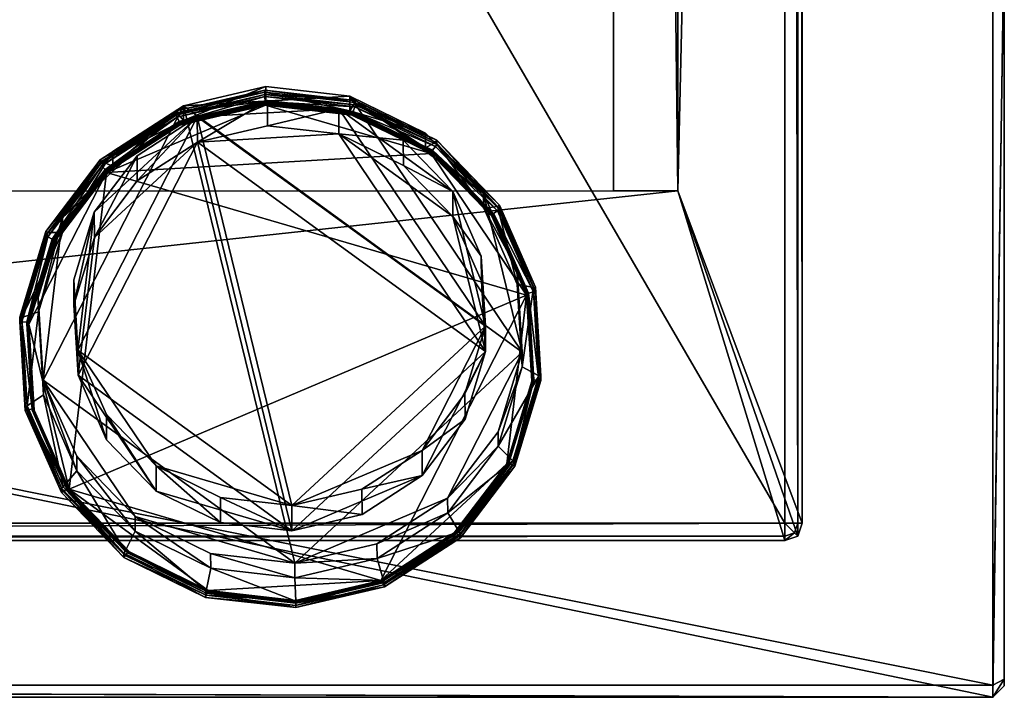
# Model space of a CAD drawing. Header units: centimetres. Extents: x -14.4 to 14.4, y -25.8 to 25.8.
# Tile 7 of 18: x 6.9 to 14.4, y -25.8 to -20.6. Entities that reach past the tile are written whole.
import ezdxf

# ---------------------------------------------------------------- set-up
doc = ezdxf.new("R2010")
doc.units = ezdxf.units.CM
doc.layers.add('VG232220', color=7, linetype='Continuous', true_color=0x1c1cb1)

msp = doc.modelspace()

# ---------------------------------------------------------------- meshes
at = {"layer": 'VG232220', "color": 251, "true_color": 0x565656}
mesh = msp.add_polyface(dxfattribs=at)
corners = [(-12.7375, -24.4559, 0.1819), (12.8767, -24.4559, 10.5383), (-12.8036, 23.716, 10.5383), (12.8869, 23.716, 10.5383), (12.7466, -24.4559, 0.1819), (-12.7377, -24.586, 10.5383), (-12.8356, 19.3156, 4.946), (-12.7377, -24.586, 0.312), (-12.8677, -24.4559, 0.312), (12.7465, -24.586, 10.5383), (-12.6733, 23.8461, 10.5383), (12.7568, 23.8461, 10.5383), (12.8767, -24.4559, 0.312), (12.7465, -24.586, 0.312), (-12.8677, -24.4559, 10.5383), (-12.7377, -24.5535, 0.2144), (-12.8353, -24.5535, 0.312), (-12.8352, -24.4559, 0.2144), (12.8442, -24.5535, 10.5383), (-12.7709, 23.8136, 10.5383), (12.8544, 23.8136, 10.5383), (12.8442, -24.4559, 0.2144), (12.8442, -24.5535, 0.312), (12.7465, -24.5535, 0.2144), (-12.8353, -24.5535, 10.5383), (-12.8108, -24.5291, 0.2144), (12.8198, -24.5291, 0.2144), (11.4528, 22.9859, 10.0326), (11.9322, -21.9273, 10.0326), (12.7465, -24.586, 4.946), (-12.8677, -24.4559, 4.946), (12.8869, 23.716, 4.946), (12.8767, -24.4559, 4.946), (12.7568, 23.8461, 4.946), (-12.8036, 23.716, 4.946), (12.8442, -24.5535, 4.946), (-12.8353, -24.5535, 4.946), (12.8544, 23.8136, 4.946), (-12.7709, 23.8136, 4.946), (12.8818, 19.3156, 10.5383), (12.7517, 19.3156, 0.1819), (-12.8356, 19.3156, 10.5383), (-12.8356, 19.3156, 0.312), (12.8818, 19.3156, 0.312), (-12.7055, 19.3156, 0.1819), (12.8493, 19.3156, 0.2144), (-12.8031, 19.3156, 0.2144), (11.937, 19.8177, 10.0326), (-11.7349, 19.8165, 10.0326), (12.8818, 19.3156, 4.946), (-11.335, 22.9847, 10.0326), (-11.7646, -21.9285, 10.0326), (-12.6733, 23.8461, 4.946), (-12.7377, -24.586, 4.946), (-11.335, 22.1903, 6.3428), (-11.3648, 19.8165, 6.3428), (-11.3945, -21.9285, 6.3428), (11.4433, -21.9273, 6.3428), (11.4481, 19.8177, 6.3428), (11.4528, 22.1915, 6.3428)]
mesh.append_faces([[corners[k] for k in face] for face in [(0, 25, 17), (4, 26, 23), (0, 15, 25), (4, 21, 26), (3, 20, 27), (20, 11, 27), (10, 19, 50), (19, 2, 50), (14, 24, 51), (24, 5, 51), (9, 18, 28), (18, 1, 28)]], dxfattribs={"color": 251})
mesh.append_faces([[corners[k] for k in face] for face in [(43, 49, 32), (32, 12, 43), (22, 35, 29), (29, 13, 22), (16, 36, 30), (30, 8, 16), (16, 25, 15), (15, 7, 16), (8, 17, 25), (25, 16, 8), (22, 26, 21), (21, 12, 22), (13, 23, 26), (26, 22, 13), (12, 32, 35), (35, 22, 12), (7, 53, 36), (36, 16, 7), (39, 47, 28), (28, 1, 39), (10, 50, 27), (27, 11, 10), (41, 48, 50), (50, 2, 41), (3, 39, 49), (49, 31, 3), (14, 41, 6), (6, 30, 14), (9, 5, 53), (53, 29, 9), (18, 9, 29), (29, 35, 18), (24, 14, 30), (30, 36, 24), (20, 3, 31), (31, 37, 20), (19, 10, 52), (52, 38, 19), (1, 18, 35), (35, 32, 1), (5, 24, 36), (36, 53, 5), (11, 20, 37), (37, 33, 11), (2, 19, 38), (38, 34, 2), (8, 30, 6), (6, 42, 8), (4, 0, 44), (44, 40, 4), (21, 4, 40), (40, 45, 21), (17, 8, 42), (42, 46, 17), (12, 21, 45), (45, 43, 12), (0, 17, 46), (46, 44, 0), (39, 3, 27), (27, 47, 39), (41, 14, 51), (51, 48, 41), (1, 32, 49), (49, 39, 1), (2, 34, 6), (6, 41, 2), (13, 29, 53), (53, 7, 13), (23, 13, 7), (7, 15, 23), (4, 23, 15), (15, 0, 4), (5, 9, 28), (28, 51, 5), (11, 33, 52), (52, 10, 11), (59, 54, 55), (55, 58, 59), (56, 57, 58), (58, 55, 56), (50, 48, 55), (55, 54, 50), (48, 51, 56), (56, 55, 48), (51, 28, 57), (57, 56, 51), (28, 47, 58), (58, 57, 28), (47, 27, 59), (59, 58, 47), (27, 50, 54), (54, 59, 27), (37, 38, 52), (52, 33, 37), (38, 37, 31), (31, 34, 38), (34, 31, 49), (49, 6, 34), (6, 49, 43), (43, 42, 6), (45, 46, 42), (42, 43, 45), (46, 45, 40), (40, 44, 46)]], dxfattribs={"vtx2": -1, "color": 251})
at = {"layer": 'VG232220', "color": 234, "true_color": 0xb11b58}
mesh = msp.add_polyface(dxfattribs=at)
corners = [(14.4158, -25.6929, 10.582), (14.4158, -19.9328, 10.582), (-14.3296, -25.7792, 10.582), (-14.3296, -19.8464, 10.582), (14.4158, -25.6929, 11.0087), (14.3295, -19.8464, 12.2269), (-14.3296, -25.7792, 11.0395), (-14.4159, -19.9328, 12.186), (14.4159, -25.6401, 11.0731), (14.3296, -19.9383, 12.3022), (-14.3296, -25.6874, 11.1517), (-14.4159, -19.9614, 12.2095), (-14.4159, -25.6929, 10.582), (-14.4159, -19.9328, 10.582), (-14.4159, -25.6929, 11.0087), (-14.3296, -19.8464, 12.2269), (-14.4159, -25.6401, 11.0731), (-14.3296, -19.9383, 12.3022), (14.3295, -25.7792, 10.582), (14.3295, -19.8464, 10.582), (14.3295, -25.7792, 11.0395), (14.4158, -19.9328, 12.186), (14.3296, -25.6874, 11.1517), (14.4159, -19.9614, 12.2095)]
mesh.append_faces([[corners[k] for k in face] for face in [(0, 8, 4)]], dxfattribs={"vtx0": -1, "color": 234})
mesh.append_faces([[corners[k] for k in face] for face in [(13, 16, 7)]], dxfattribs={"vtx0": -1, "vtx1": -1, "color": 234})
mesh.append_faces([[corners[k] for k in face] for face in [(18, 12, 3), (18, 3, 1)]], dxfattribs={"vtx0": -1, "vtx1": -1, "vtx2": -1, "color": 234})
mesh.append_faces([[corners[k] for k in face] for face in [(0, 21, 23), (0, 23, 8)]], dxfattribs={"vtx0": -1, "vtx2": -1, "color": 234})
mesh.append_faces([[corners[k] for k in face] for face in [(0, 18, 1)]], dxfattribs={"vtx1": -1, "color": 234})
mesh.append_faces([[corners[k] for k in face] for face in [(13, 12, 16)]], dxfattribs={"vtx1": -1, "vtx2": -1, "color": 234})
mesh.append_faces([[corners[k] for k in face] for face in [(18, 2, 12), (12, 13, 3), (3, 19, 1), (22, 9, 17), (17, 10, 22), (0, 1, 21), (19, 3, 15), (15, 5, 19), (12, 14, 16), (16, 11, 7), (2, 18, 20), (20, 6, 2), (9, 5, 15), (15, 17, 9), (10, 6, 20), (20, 22, 10), (17, 11, 16), (16, 10, 17), (3, 13, 7), (7, 15, 3), (12, 2, 6), (6, 14, 12), (10, 16, 14), (14, 6, 10), (15, 7, 11), (11, 17, 15), (1, 19, 5), (5, 21, 1), (4, 20, 18), (18, 0, 4), (20, 4, 8), (8, 22, 20), (22, 8, 23), (23, 9, 22), (9, 23, 21), (21, 5, 9)]], dxfattribs={"vtx2": -1, "color": 234})
at = {"layer": 'VG232220', "color": 16, "true_color": 0x870606}
mesh = msp.add_polyface(dxfattribs=at)
corners = [(8.7965, -21.1339, 12.7735), (8.1703, -21.2801, 12.7439), (8.1707, -21.3909, 13.2818), (8.797, -21.2447, 13.3114), (7.6328, -21.6272, 12.6728), (7.6332, -21.738, 13.2107), (7.2493, -22.2443, 13.1067), (7.2489, -22.1334, 12.5688), (9.436, -21.2063, 12.7581), (8.7931, -21.2753, 13.8181), (8.1423, -21.4271, 13.7874), (7.5838, -21.7879, 13.7135), (10.0557, -21.6438, 13.7411), (8.1211, -21.3331, 13.5725), (8.7898, -21.177, 13.6041), (7.5472, -21.7038, 13.4966), (7.1373, -22.2443, 13.3855), (8.7888, -21.1606, 13.6075), (8.1144, -21.318, 13.5756), (8.1145, -21.3511, 13.7365), (8.7889, -21.1937, 13.7684), (7.5356, -21.6918, 13.4991), (7.5357, -21.725, 13.6599), (7.1223, -22.2701, 13.5479), (8.7899, -21.2102, 13.765), (8.1212, -21.3663, 13.7334), (8.136, -21.3998, 13.7264), (8.7921, -21.2467, 13.7575), (7.5473, -21.7369, 13.6575), (7.5729, -21.7635, 13.652), (8.136, -21.4096, 13.774), (8.7921, -21.2565, 13.805), (7.573, -21.7733, 13.6995), (8.137, -21.4134, 13.7817), (8.7923, -21.2604, 13.8127), (7.5745, -21.7766, 13.7073), (8.1386, -21.418, 13.7859), (8.7925, -21.2654, 13.8168), (7.5773, -21.7805, 13.7117), (7.1222, -22.2369, 13.387), (7.1374, -22.2775, 13.5464), (7.491, -22.0897, 11.7228), (7.8177, -21.6596, 11.8147), (8.2751, -21.3647, 11.8776), (8.8081, -21.2405, 11.9037), (9.3523, -21.302, 11.8901), (7.4918, -22.2818, 12.6191), (7.8185, -21.8518, 12.711), (8.2759, -21.5568, 12.7739), (8.8088, -21.4326, 12.8), (9.353, -21.4942, 12.7864)]
mesh.append_faces([[corners[k] for k in face] for face in [(9, 11, 12)]], dxfattribs={"vtx0": -1, "vtx1": -1, "vtx2": -1, "color": 16})
mesh.append_faces([[corners[k] for k in face] for face in [(0, 1, 2), (2, 3, 0), (1, 4, 5), (5, 2, 1), (6, 5, 4), (7, 4, 1), (1, 0, 8), (9, 10, 11), (3, 2, 13), (13, 14, 3), (2, 5, 15), (15, 13, 2), (16, 15, 5), (17, 18, 19), (19, 20, 17), (18, 21, 22), (22, 19, 18), (23, 22, 21), (24, 25, 26), (26, 27, 24), (25, 28, 29), (29, 26, 25), (27, 26, 30), (30, 31, 27), (26, 29, 32), (32, 30, 26), (31, 30, 33), (33, 34, 31), (30, 32, 35), (35, 33, 30), (34, 33, 36), (36, 37, 34), (33, 35, 38), (38, 36, 33), (37, 36, 10), (10, 9, 37), (36, 38, 11), (11, 10, 36), (14, 13, 18), (18, 17, 14), (13, 15, 21), (21, 18, 13), (39, 21, 15), (40, 28, 22), (28, 25, 19), (19, 22, 28), (25, 24, 20), (20, 19, 25), (41, 42, 43), (43, 44, 45), (46, 47, 42), (47, 48, 43), (43, 42, 47), (48, 49, 44), (44, 43, 48), (50, 49, 48), (48, 47, 46)]], dxfattribs={"vtx2": -1, "color": 16})
mesh = msp.add_polyface(dxfattribs=at)
corners = [(9.436, -21.2063, 12.7581), (8.7965, -21.1339, 12.7735), (8.797, -21.2447, 13.3114), (9.4365, -21.3172, 13.296), (10.0116, -21.4886, 12.6994), (10.0121, -21.5994, 13.2373), (10.7477, -23.1547, 12.3554), (8.1703, -21.2801, 12.7439), (10.4539, -21.9467, 12.6047), (7.5838, -21.7879, 13.7135), (10.7809, -22.7211, 13.5185), (10.0557, -21.6438, 13.7411), (9.4576, -21.3505, 13.8021), (8.7931, -21.2753, 13.8181), (8.7898, -21.177, 13.6041), (9.4726, -21.2544, 13.5876), (10.0872, -21.5558, 13.525), (9.4774, -21.2386, 13.5909), (8.7888, -21.1606, 13.6075), (8.7889, -21.1937, 13.7684), (9.4775, -21.2717, 13.7517), (10.0972, -21.5425, 13.5277), (10.0974, -21.5757, 13.6886), (9.4727, -21.2875, 13.7485), (8.7899, -21.2102, 13.765), (8.7921, -21.2467, 13.7575), (9.4621, -21.3226, 13.7413), (10.0873, -21.5889, 13.6859), (10.0651, -21.6183, 13.6798), (8.7921, -21.2565, 13.805), (9.4621, -21.3324, 13.7888), (10.0651, -21.6281, 13.7274), (8.7923, -21.2604, 13.8127), (9.4614, -21.3362, 13.7966), (10.0638, -21.6316, 13.7352), (8.7925, -21.2654, 13.8168), (9.4603, -21.341, 13.8007), (10.0614, -21.6358, 13.7395), (10.4685, -22.9574, 11.5344), (8.9949, -24.3199, 11.2435), (8.2751, -21.3647, 11.8776), (9.3523, -21.302, 11.8901), (10.2185, -21.931, 11.7546), (9.8421, -21.5419, 11.8383), (9.8428, -21.734, 12.7346), (10.2192, -22.1232, 12.6509), (8.8088, -21.4326, 12.8), (9.353, -21.4942, 12.7864), (8.8081, -21.2405, 11.9037), (8.2759, -21.5568, 12.7739), (10.4692, -23.1495, 12.4307)]
mesh.append_faces([[corners[k] for k in face] for face in [(6, 7, 0), (9, 10, 11), (38, 39, 40), (38, 40, 41), (42, 38, 41), (47, 49, 50), (47, 50, 45)]], dxfattribs={"vtx0": -1, "vtx1": -1, "vtx2": -1, "color": 16})
mesh.append_faces([[corners[k] for k in face] for face in [(4, 8, 0), (12, 13, 11), (43, 42, 41), (44, 47, 45)]], dxfattribs={"vtx1": -1, "color": 16})
mesh.append_faces([[corners[k] for k in face] for face in [(0, 1, 2), (2, 3, 0), (4, 0, 3), (3, 5, 4), (3, 2, 14), (14, 15, 3), (5, 3, 15), (15, 16, 5), (17, 18, 19), (19, 20, 17), (21, 17, 20), (20, 22, 21), (23, 24, 25), (25, 26, 23), (27, 23, 26), (26, 28, 27), (26, 25, 29), (29, 30, 26), (28, 26, 30), (30, 31, 28), (30, 29, 32), (32, 33, 30), (31, 30, 33), (33, 34, 31), (33, 32, 35), (35, 36, 33), (34, 33, 36), (36, 37, 34), (36, 35, 13), (13, 12, 36), (37, 36, 12), (12, 11, 37), (15, 14, 18), (18, 17, 15), (16, 15, 17), (17, 21, 16), (24, 23, 20), (20, 19, 24), (23, 27, 22), (22, 20, 23), (44, 45, 42), (42, 43, 44), (46, 47, 41), (41, 48, 46), (47, 44, 43), (43, 41, 47)]], dxfattribs={"vtx2": -1, "color": 16})
mesh = msp.add_polyface(dxfattribs=at)
corners = [(10.7477, -23.1547, 12.3554), (10.7095, -22.5253, 12.4852), (10.71, -22.6362, 13.0231), (10.4539, -21.9467, 12.6047), (10.4544, -22.0575, 13.1425), (10.0116, -21.4886, 12.6994), (10.0121, -21.5994, 13.2373), (9.436, -21.2063, 12.7581), (10.7809, -22.7211, 13.5185), (10.5153, -22.1199, 13.6427), (10.0557, -21.6438, 13.7411), (10.7481, -23.2656, 12.8933), (10.8324, -22.6628, 13.2962), (10.5595, -22.0449, 13.4238), (10.0872, -21.5558, 13.525), (10.8898, -23.3367, 13.1573), (10.8488, -22.6589, 13.297), (10.8489, -22.6921, 13.4579), (10.5735, -22.0358, 13.4256), (10.5736, -22.069, 13.5865), (10.0972, -21.5425, 13.5277), (10.0974, -21.5757, 13.6886), (10.8732, -23.368, 13.3186), (10.8325, -22.6959, 13.4571), (10.7962, -22.7044, 13.4554), (10.5596, -22.0781, 13.5847), (10.5284, -22.0982, 13.5805), (10.0873, -21.5889, 13.6859), (10.0651, -21.6183, 13.6798), (10.8362, -23.3638, 13.3195), (10.7963, -22.7142, 13.503), (10.5285, -22.108, 13.6281), (10.0651, -21.6281, 13.7274), (10.8362, -23.3736, 13.367), (10.794, -22.7164, 13.511), (10.5266, -22.1109, 13.636), (10.0638, -21.6316, 13.7352), (10.8339, -23.375, 13.3752), (10.7901, -22.7183, 13.5157), (10.5232, -22.1141, 13.6405), (10.0614, -21.6358, 13.7395), (10.8731, -23.3348, 13.1577), (10.89, -23.3699, 13.3182), (10.2185, -21.931, 11.7546), (10.436, -22.4226, 11.649), (10.4685, -22.9574, 11.5344), (10.2192, -22.1232, 12.6509), (10.4368, -22.6148, 12.5453), (10.4692, -23.1495, 12.4307)]
mesh.append_faces([[corners[k] for k in face] for face in [(3, 0, 7)]], dxfattribs={"vtx0": -1, "vtx1": -1, "vtx2": -1, "color": 16})
mesh.append_faces([[corners[k] for k in face] for face in [(0, 1, 2), (1, 3, 4), (4, 2, 1), (3, 5, 6), (6, 4, 3), (3, 1, 0), (8, 9, 10), (11, 2, 12), (2, 4, 13), (13, 12, 2), (4, 6, 14), (14, 13, 4), (15, 16, 17), (16, 18, 19), (19, 17, 16), (18, 20, 21), (21, 19, 18), (22, 23, 24), (23, 25, 26), (26, 24, 23), (25, 27, 28), (28, 26, 25), (29, 24, 30), (24, 26, 31), (31, 30, 24), (26, 28, 32), (32, 31, 26), (33, 30, 34), (30, 31, 35), (35, 34, 30), (31, 32, 36), (36, 35, 31), (37, 34, 38), (34, 35, 39), (39, 38, 34), (35, 36, 40), (40, 39, 35), (38, 39, 9), (9, 8, 38), (39, 40, 10), (10, 9, 39), (41, 12, 16), (12, 13, 18), (18, 16, 12), (13, 14, 20), (20, 18, 13), (27, 25, 19), (19, 21, 27), (25, 23, 17), (17, 19, 25), (42, 17, 23), (43, 44, 45), (46, 47, 44), (44, 43, 46), (47, 48, 45), (45, 44, 47), (48, 47, 46)]], dxfattribs={"vtx2": -1, "color": 16})
mesh = msp.add_polyface(dxfattribs=at)
corners = [(7.6328, -21.6272, 12.6728), (7.2489, -22.1334, 12.5688), (7.2493, -22.2443, 13.1067), (7.0649, -22.7377, 12.4444), (7.0654, -22.8485, 12.9823), (7.1035, -23.4779, 12.8526), (7.1031, -23.3671, 12.3147), (8.1703, -21.2801, 12.7439), (9.0161, -24.7585, 12.0264), (7.5838, -21.7879, 13.7135), (7.1849, -22.3139, 13.6054), (6.9937, -22.9418, 13.4762), (7.299, -24.1971, 13.2172), (10.7809, -22.7211, 13.5185), (7.6332, -21.738, 13.2107), (7.1373, -22.2443, 13.3855), (6.9408, -22.8895, 13.2527), (6.9815, -23.5616, 13.1142), (7.5356, -21.6918, 13.4991), (7.1222, -22.2369, 13.387), (7.1223, -22.2701, 13.5479), (6.9241, -22.8876, 13.2531), (6.9242, -22.9208, 13.414), (6.9653, -23.5985, 13.2743), (7.5473, -21.7369, 13.6575), (7.1374, -22.2775, 13.5464), (7.1708, -22.2938, 13.543), (7.5729, -21.7635, 13.652), (6.941, -22.9227, 13.4136), (6.978, -22.9269, 13.4127), (7.018, -23.5862, 13.2768), (7.1708, -22.3036, 13.5906), (7.573, -21.7733, 13.6995), (6.9781, -22.9367, 13.4603), (7.1729, -22.3063, 13.5985), (7.5745, -21.7766, 13.7073), (6.9804, -22.9386, 13.4684), (7.1765, -22.3091, 13.6031), (7.5773, -21.7805, 13.7117), (6.9844, -22.9401, 13.4732), (7.5472, -21.7038, 13.4966), (6.9652, -23.5654, 13.1134), (7.5357, -21.725, 13.6599), (7.3669, -23.1378, 11.4982), (7.3345, -22.6031, 11.6129), (7.491, -22.0897, 11.7228), (8.2751, -21.3647, 11.8776), (8.9949, -24.3199, 11.2435), (7.3677, -23.3299, 12.3945), (7.3352, -22.7952, 12.5092), (7.4918, -22.2818, 12.6191), (7.8177, -21.6596, 11.8147), (8.2759, -21.5568, 12.7739), (8.9956, -24.512, 12.1398)]
mesh.append_faces([[corners[k] for k in face] for face in [(6, 1, 7), (8, 6, 7), (9, 11, 12), (9, 12, 13), (43, 45, 46), (47, 43, 46), (52, 50, 48), (52, 48, 53)]], dxfattribs={"vtx0": -1, "vtx1": -1, "vtx2": -1, "color": 16})
mesh.append_faces([[corners[k] for k in face] for face in [(0, 1, 2), (1, 3, 4), (4, 2, 1), (5, 4, 3), (6, 3, 1), (9, 10, 11), (14, 2, 15), (2, 4, 16), (16, 15, 2), (17, 16, 4), (18, 19, 20), (19, 21, 22), (22, 20, 19), (23, 22, 21), (24, 25, 26), (26, 27, 24), (25, 28, 29), (29, 26, 25), (30, 29, 28), (27, 26, 31), (31, 32, 27), (26, 29, 33), (33, 31, 26), (32, 31, 34), (34, 35, 32), (31, 33, 36), (36, 34, 31), (35, 34, 37), (37, 38, 35), (34, 36, 39), (39, 37, 34), (38, 37, 10), (10, 9, 38), (37, 39, 11), (11, 10, 37), (40, 15, 19), (15, 16, 21), (21, 19, 15), (41, 21, 16), (28, 25, 20), (20, 22, 28), (42, 20, 25), (43, 44, 45), (48, 49, 44), (44, 43, 48), (49, 50, 45), (45, 44, 49), (51, 45, 50), (50, 49, 48)]], dxfattribs={"vtx2": -1, "color": 16})
mesh = msp.add_polyface(dxfattribs=at)
corners = [(10.1798, -24.2652, 12.1271), (10.5637, -23.759, 12.2311), (10.5641, -23.8699, 12.7689), (10.1803, -24.3761, 12.6649), (10.7477, -23.1547, 12.3554), (10.7481, -23.2656, 12.8933), (10.71, -22.6362, 13.0231), (9.0161, -24.7585, 12.0264), (8.1703, -21.2801, 12.7439), (10.6294, -24.0031, 13.2544), (10.8206, -23.3752, 13.3837), (10.7809, -22.7211, 13.5185), (9.672, -24.8898, 13.0725), (7.299, -24.1971, 13.2172), (10.6767, -23.98, 13.0249), (10.8731, -23.3348, 13.1577), (10.8324, -22.6628, 13.2962), (10.2783, -24.5325, 12.9113), (10.6917, -23.9874, 13.0233), (10.6918, -24.0206, 13.1842), (10.8898, -23.3367, 13.1573), (10.89, -23.3699, 13.3182), (10.8489, -22.6921, 13.4579), (10.2669, -24.5537, 13.0747), (10.6768, -24.0132, 13.1858), (10.6434, -23.9968, 13.1892), (10.8732, -23.368, 13.3186), (10.8362, -23.3638, 13.3195), (10.7962, -22.7044, 13.4554), (10.2413, -24.5272, 13.0802), (10.6435, -24.0066, 13.2367), (10.8362, -23.3736, 13.367), (10.7963, -22.7142, 13.503), (10.2413, -24.537, 13.1278), (10.6414, -24.0073, 13.2451), (10.8339, -23.375, 13.3752), (10.794, -22.7164, 13.511), (10.2397, -24.537, 13.1363), (10.6378, -24.0065, 13.2504), (10.8299, -23.3756, 13.3803), (10.7901, -22.7183, 13.5157), (10.237, -24.5352, 13.1418), (10.2668, -24.5206, 12.9138), (10.8488, -22.6589, 13.297), (10.8325, -22.6959, 13.4571), (10.4685, -22.9574, 11.5344), (10.3119, -23.4707, 11.4244), (9.9852, -23.9008, 11.3325), (9.5278, -24.1957, 11.2697), (8.9949, -24.3199, 11.2435), (10.4692, -23.1495, 12.4307), (10.3126, -23.6629, 12.3207), (9.986, -24.0929, 12.2288), (8.9956, -24.512, 12.1398), (8.2759, -21.5568, 12.7739)]
mesh.append_faces([[corners[k] for k in face] for face in [(4, 0, 7), (4, 7, 8), (12, 9, 11), (13, 12, 11), (45, 47, 49), (53, 52, 50), (54, 53, 50)]], dxfattribs={"vtx0": -1, "vtx1": -1, "vtx2": -1, "color": 16})
mesh.append_faces([[corners[k] for k in face] for face in [(0, 1, 2), (2, 3, 0), (1, 4, 5), (5, 2, 1), (6, 5, 4), (4, 1, 0), (9, 10, 11), (3, 2, 14), (2, 5, 15), (15, 14, 2), (16, 15, 5), (17, 18, 19), (18, 20, 21), (21, 19, 18), (22, 21, 20), (23, 24, 25), (24, 26, 27), (27, 25, 24), (28, 27, 26), (29, 25, 30), (25, 27, 31), (31, 30, 25), (32, 31, 27), (33, 30, 34), (30, 31, 35), (35, 34, 30), (36, 35, 31), (37, 34, 38), (34, 35, 39), (39, 38, 34), (40, 39, 35), (41, 38, 9), (38, 39, 10), (10, 9, 38), (39, 40, 11), (11, 10, 39), (42, 14, 18), (14, 15, 20), (20, 18, 14), (43, 20, 15), (44, 26, 21), (26, 24, 19), (19, 21, 26), (45, 46, 47), (47, 48, 49), (50, 51, 46), (46, 45, 50), (51, 52, 47), (47, 46, 51), (48, 47, 52), (52, 51, 50)]], dxfattribs={"vtx2": -1, "color": 16})
mesh = msp.add_polyface(dxfattribs=at)
corners = [(7.0649, -22.7377, 12.4444), (7.1031, -23.3671, 12.3147), (7.1035, -23.4779, 12.8526), (7.3587, -23.9457, 12.1952), (7.3591, -24.0566, 12.7331), (7.801, -24.4038, 12.1005), (7.8014, -24.5147, 12.6383), (9.0161, -24.7585, 12.0264), (6.9937, -22.9418, 13.4762), (7.0334, -23.5958, 13.3413), (7.299, -24.1971, 13.2172), (7.0654, -22.8485, 12.9823), (6.9815, -23.5616, 13.1142), (7.2545, -24.1794, 12.9866), (7.7267, -24.6685, 12.8854), (6.9241, -22.8876, 13.2531), (6.9652, -23.5654, 13.1134), (6.9653, -23.5985, 13.2743), (7.2404, -24.1885, 12.9848), (7.2406, -24.2216, 13.1456), (6.941, -22.9227, 13.4136), (6.9817, -23.5947, 13.2751), (7.018, -23.5862, 13.2768), (7.2546, -24.2126, 13.1475), (7.2858, -24.1925, 13.1516), (7.7491, -24.6724, 13.0523), (6.978, -22.9269, 13.4127), (7.018, -23.596, 13.3243), (6.9781, -22.9367, 13.4603), (7.2858, -24.2023, 13.1992), (7.7491, -24.6822, 13.0999), (7.0202, -23.5972, 13.3326), (6.9804, -22.9386, 13.4684), (7.2877, -24.2027, 13.2076), (7.7505, -24.682, 13.1084), (7.0242, -23.5973, 13.3377), (6.9844, -22.9401, 13.4732), (7.2911, -24.2015, 13.213), (7.7529, -24.6799, 13.114), (7.7586, -24.6731, 13.1187), (6.9408, -22.8895, 13.2527), (7.7167, -24.6818, 12.8827), (6.9242, -22.9208, 13.414), (8.9949, -24.3199, 11.2435), (8.4507, -24.2584, 11.2571), (7.9608, -24.0186, 11.309), (7.5845, -23.6294, 11.3927), (7.3669, -23.1378, 11.4982), (8.4514, -24.4505, 12.1534), (7.9616, -24.2107, 12.2053), (7.5852, -23.8215, 12.289), (7.3677, -23.3299, 12.3945), (8.9956, -24.512, 12.1398)]
mesh.append_faces([[corners[k] for k in face] for face in [(7, 5, 1), (43, 45, 47), (51, 49, 52)]], dxfattribs={"vtx0": -1, "vtx1": -1, "vtx2": -1, "color": 16})
mesh.append_faces([[corners[k] for k in face] for face in [(0, 1, 2), (1, 3, 4), (4, 2, 1), (3, 5, 6), (6, 4, 3), (5, 3, 1), (8, 9, 10), (11, 2, 12), (2, 4, 13), (13, 12, 2), (14, 13, 4), (15, 16, 17), (16, 18, 19), (19, 17, 16), (20, 21, 22), (21, 23, 24), (24, 22, 21), (25, 24, 23), (26, 22, 27), (27, 28, 26), (22, 24, 29), (29, 27, 22), (30, 29, 24), (28, 27, 31), (31, 32, 28), (27, 29, 33), (33, 31, 27), (34, 33, 29), (32, 31, 35), (35, 36, 32), (31, 33, 37), (37, 35, 31), (38, 37, 33), (36, 35, 9), (9, 8, 36), (35, 37, 10), (10, 9, 35), (39, 10, 37), (40, 12, 16), (12, 13, 18), (18, 16, 12), (41, 18, 13), (23, 21, 17), (17, 19, 23), (21, 20, 42), (42, 17, 21), (43, 44, 45), (45, 46, 47), (48, 49, 45), (45, 44, 48), (49, 50, 46), (46, 45, 49), (50, 51, 47), (47, 46, 50), (51, 50, 49)]], dxfattribs={"vtx2": -1, "color": 16})
mesh = msp.add_polyface(dxfattribs=at)
corners = [(9.0161, -24.7585, 12.0264), (9.6423, -24.6124, 12.056), (9.6428, -24.7232, 12.5938), (9.0165, -24.8694, 12.5642), (10.1798, -24.2652, 12.1271), (10.1803, -24.3761, 12.6649), (8.3567, -24.9664, 13.0578), (9.0212, -25.0417, 13.0417), (9.672, -24.8898, 13.0725), (10.2305, -24.5291, 13.1464), (10.6294, -24.0031, 13.2544), (9.6929, -24.8912, 12.8379), (9.0242, -25.0473, 12.8063), (10.2668, -24.5206, 12.9138), (10.6767, -23.98, 13.0249), (9.0252, -25.0637, 12.8029), (9.6995, -24.9063, 12.8348), (9.6997, -24.9395, 12.9957), (9.0253, -25.0969, 12.9638), (10.2783, -24.5325, 12.9113), (10.2785, -24.5657, 13.0722), (10.6918, -24.0206, 13.1842), (9.0243, -25.0804, 12.9672), (9.693, -24.9244, 12.9988), (9.6782, -24.8908, 13.0057), (9.0221, -25.044, 12.9747), (10.2669, -24.5537, 13.0747), (10.2413, -24.5272, 13.0802), (10.6434, -23.9968, 13.1892), (9.6782, -24.9006, 13.0533), (9.0221, -25.0538, 13.0223), (10.2413, -24.537, 13.1278), (10.6435, -24.0066, 13.2367), (9.6773, -24.9002, 13.0619), (9.022, -25.0532, 13.0309), (10.2397, -24.537, 13.1363), (10.6414, -24.0073, 13.2451), (9.6757, -24.8976, 13.0675), (9.0218, -25.0503, 13.0366), (10.237, -24.5352, 13.1418), (10.6378, -24.0065, 13.2504), (10.6917, -23.9874, 13.0233), (10.6768, -24.0132, 13.1858), (9.986, -24.0929, 12.2288), (9.5286, -24.3879, 12.166), (9.5278, -24.1957, 11.2697), (8.9956, -24.512, 12.1398), (8.9949, -24.3199, 11.2435)]
mesh.append_faces([[corners[k] for k in face] for face in [(0, 1, 2), (2, 3, 0), (1, 4, 5), (5, 2, 1), (4, 1, 0), (6, 7, 8), (8, 9, 10), (3, 2, 11), (11, 12, 3), (2, 5, 13), (13, 11, 2), (14, 13, 5), (15, 16, 17), (17, 18, 15), (16, 19, 20), (20, 17, 16), (21, 20, 19), (22, 23, 24), (24, 25, 22), (23, 26, 27), (27, 24, 23), (28, 27, 26), (25, 24, 29), (29, 30, 25), (24, 27, 31), (31, 29, 24), (32, 31, 27), (30, 29, 33), (33, 34, 30), (29, 31, 35), (35, 33, 29), (36, 35, 31), (34, 33, 37), (37, 38, 34), (33, 35, 39), (39, 37, 33), (40, 39, 35), (38, 37, 8), (8, 7, 38), (37, 39, 9), (9, 8, 37), (10, 9, 39), (12, 11, 16), (16, 15, 12), (11, 13, 19), (19, 16, 11), (41, 19, 13), (42, 26, 20), (20, 21, 42), (26, 23, 17), (17, 20, 26), (23, 22, 18), (18, 17, 23), (43, 44, 45), (44, 46, 47), (47, 45, 44), (46, 44, 43)]], dxfattribs={"vtx2": -1, "color": 16})
mesh = msp.add_polyface(dxfattribs=at)
corners = [(7.801, -24.4038, 12.1005), (8.3766, -24.6861, 12.0418), (8.377, -24.797, 12.5797), (7.8014, -24.5147, 12.6383), (9.0161, -24.7585, 12.0264), (9.0165, -24.8694, 12.5642), (7.299, -24.1971, 13.2172), (7.7586, -24.6731, 13.1187), (8.3567, -24.9664, 13.0578), (9.672, -24.8898, 13.0725), (7.3591, -24.0566, 12.7331), (7.7267, -24.6685, 12.8854), (8.3413, -24.97, 12.8228), (9.0242, -25.0473, 12.8063), (7.2404, -24.1885, 12.9848), (7.7167, -24.6818, 12.8827), (7.7168, -24.7149, 13.0436), (7.2406, -24.2216, 13.1456), (8.3365, -24.9858, 12.8195), (8.3367, -25.0189, 12.9804), (9.0252, -25.0637, 12.8029), (9.0253, -25.0969, 12.9638), (7.2546, -24.2126, 13.1475), (7.7269, -24.7017, 13.0463), (7.7491, -24.6724, 13.0523), (8.3415, -25.0031, 12.9837), (8.3521, -24.9681, 12.9909), (9.0243, -25.0804, 12.9672), (9.0221, -25.044, 12.9747), (7.2858, -24.1925, 13.1516), (7.7491, -24.6822, 13.0999), (8.3522, -24.9779, 13.0384), (9.0221, -25.0538, 13.0223), (7.2858, -24.2023, 13.1992), (7.7505, -24.682, 13.1084), (8.3528, -24.9774, 13.0471), (9.022, -25.0532, 13.0309), (7.2877, -24.2027, 13.2076), (7.7529, -24.6799, 13.114), (8.354, -24.9746, 13.0528), (9.0218, -25.0503, 13.0366), (7.2911, -24.2015, 13.213), (9.0212, -25.0417, 13.0417), (7.2545, -24.1794, 12.9866), (8.9956, -24.512, 12.1398), (8.4514, -24.4505, 12.1534), (8.4507, -24.2584, 11.2571), (8.9949, -24.3199, 11.2435), (7.9616, -24.2107, 12.2053)]
mesh.append_faces([[corners[k] for k in face] for face in [(6, 8, 9)]], dxfattribs={"vtx0": -1, "vtx1": -1, "vtx2": -1, "color": 16})
mesh.append_faces([[corners[k] for k in face] for face in [(0, 1, 2), (2, 3, 0), (1, 4, 5), (5, 2, 1), (4, 1, 0), (6, 7, 8), (10, 3, 11), (3, 2, 12), (12, 11, 3), (2, 5, 13), (13, 12, 2), (14, 15, 16), (16, 17, 14), (15, 18, 19), (19, 16, 15), (18, 20, 21), (21, 19, 18), (22, 23, 24), (23, 25, 26), (26, 24, 23), (25, 27, 28), (28, 26, 25), (29, 24, 30), (24, 26, 31), (31, 30, 24), (26, 28, 32), (32, 31, 26), (33, 30, 34), (30, 31, 35), (35, 34, 30), (31, 32, 36), (36, 35, 31), (37, 34, 38), (34, 35, 39), (39, 38, 34), (35, 36, 40), (40, 39, 35), (41, 38, 7), (38, 39, 8), (8, 7, 38), (39, 40, 42), (42, 8, 39), (43, 11, 15), (11, 12, 18), (18, 15, 11), (12, 13, 20), (20, 18, 12), (27, 25, 19), (19, 21, 27), (25, 23, 16), (16, 19, 25), (23, 22, 17), (17, 16, 23), (44, 45, 46), (46, 47, 44), (48, 45, 44)]], dxfattribs={"vtx2": -1, "color": 16})

doc.saveas('drawing.dxf')
